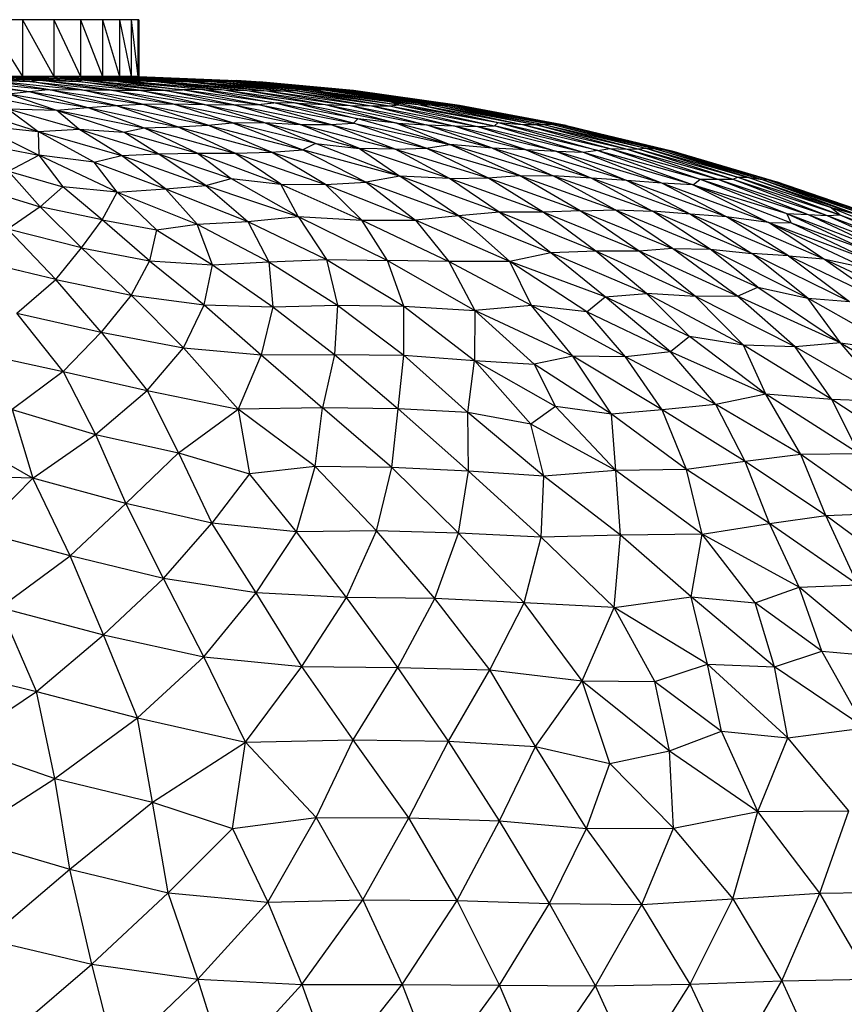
# Paper-space layout '_Izquierda' of a CAD drawing. Header units: millimetres. Extents: x -200 to 200, y -209 to 424.
# Tile 24 of 31: x 22 to 51, y 114 to 149. Entities that reach past the tile are written whole.
import ezdxf

# ---------------------------------------------------------------- set-up
doc = ezdxf.new("R2010")
doc.units = ezdxf.units.MM

psp = doc.layouts.new('_Izquierda')

# ---------------------------------------------------------------- linework, layer by layer
at = {"color": 7, "linetype": 'Continuous', "lineweight": 25}
for p, q in [((26.49, 148.513), (-26.498, 148.513)), ((21.104, 148.513), (22.371, 146.502)), ((22.371, 148.513), (22.371, 146.502)), ((22.371, 148.513), (23.48, 146.502)), ((23.48, 148.513), (23.48, 146.502)), ((23.48, 148.513), (24.425, 146.502)), ((24.425, 148.513), (24.425, 146.502)), ((24.425, 148.513), (25.199, 146.502)), ((25.199, 148.513), (25.199, 146.502)), ((25.199, 148.513), (25.796, 146.502)), ((25.796, 148.513), (25.796, 146.502)), ((25.796, 148.513), (26.212, 146.502)), ((26.212, 148.513), (26.212, 146.502)), ((26.212, 148.513), (26.444, 146.502)), ((26.444, 148.513), (26.444, 146.502)), ((26.444, 148.513), (26.49, 146.502)), ((26.49, 148.513), (26.49, 146.502)), ((26.49, 146.502), (-26.498, 146.502)), ((22.628, 146.323), (19.689, 146.502)), ((19.689, 146.502), (22.973, 146.368)), ((19.976, 146.365), (22.599, 145.974)), ((19.976, 146.365), (23.277, 146.043)), ((22.973, 146.368), (21.104, 146.502)), ((24.346, 146.32), (21.104, 146.502)), ((24.464, 146.371), (21.104, 146.502)), ((23.277, 146.043), (21.141, 146.371)), ((21.141, 146.371), (24.456, 146.027)), ((21.141, 146.371), (22.628, 146.323)), ((25.739, 146.325), (22.371, 146.502)), ((22.371, 146.502), (24.464, 146.371)), ((22.371, 146.502), (25.772, 146.374)), ((22.628, 146.323), (22.973, 146.368)), ((25.522, 146.022), (22.973, 146.368)), ((22.973, 146.368), (26.476, 146.015)), ((22.973, 146.368), (24.346, 146.32)), ((23.48, 146.502), (25.772, 146.374)), ((23.48, 146.502), (27.082, 146.322)), ((23.48, 146.502), (27.027, 146.367)), ((24.346, 146.32), (24.464, 146.371)), ((24.425, 146.502), (27.027, 146.367)), ((24.425, 146.502), (28.279, 146.312)), ((24.425, 146.502), (28.004, 146.367)), ((27.349, 146.016), (24.464, 146.371)), ((28.03, 146.03), (24.464, 146.371)), ((25.739, 146.325), (24.464, 146.371)), ((25.199, 146.502), (28.004, 146.367)), ((25.199, 146.502), (29.037, 146.324)), ((25.199, 146.502), (28.619, 146.377)), ((25.739, 146.325), (25.772, 146.374)), ((25.772, 146.374), (28.736, 146.04)), ((25.772, 146.374), (29.502, 146.03)), ((25.772, 146.374), (27.082, 146.322)), ((25.796, 146.502), (28.619, 146.377)), ((25.796, 146.502), (29.331, 146.369)), ((26.212, 146.502), (29.331, 146.369)), ((26.212, 146.502), (29.747, 146.367)), ((26.444, 146.502), (29.747, 146.367)), ((26.444, 146.502), (29.934, 146.366)), ((26.49, 146.502), (29.934, 146.366)), ((27.082, 146.322), (27.027, 146.367)), ((27.027, 146.367), (30.322, 146.011)), ((27.027, 146.367), (31.016, 145.999)), ((27.027, 146.367), (28.279, 146.312)), ((28.279, 146.312), (28.004, 146.367)), ((28.004, 146.367), (31.62, 145.995)), ((28.004, 146.367), (32.019, 146.006)), ((28.004, 146.367), (29.037, 146.324)), ((28.619, 146.377), (32.154, 146.043)), ((28.619, 146.377), (32.493, 146.047)), ((29.037, 146.324), (28.619, 146.377)), ((28.619, 146.377), (29.705, 146.325)), ((29.705, 146.325), (29.331, 146.369)), ((29.331, 146.369), (33.102, 146.015)), ((29.331, 146.369), (33.449, 146.007)), ((29.331, 146.369), (30.335, 146.315)), ((30.335, 146.315), (29.747, 146.367)), ((33.861, 146.007), (29.747, 146.367)), ((29.747, 146.367), (30.636, 146.315)), ((30.636, 146.315), (29.934, 146.366)), ((29.934, 146.366), (30.747, 146.312)), ((19.851, 146.284), (22.599, 145.974)), ((22.599, 145.974), (23.277, 146.043)), ((24.456, 146.027), (22.628, 146.323)), ((22.628, 146.323), (25.522, 146.022)), ((25.658, 145.478), (23.277, 146.043)), ((23.277, 146.043), (26.605, 145.523)), ((23.277, 146.043), (24.456, 146.027)), ((26.476, 146.015), (24.346, 146.32)), ((24.346, 146.32), (27.349, 146.016)), ((26.605, 145.523), (24.456, 146.027)), ((24.456, 146.027), (27.675, 145.532)), ((24.456, 146.027), (25.522, 146.022)), ((27.675, 145.532), (25.522, 146.022)), ((25.522, 146.022), (28.802, 145.516)), ((25.522, 146.022), (26.476, 146.015)), ((25.739, 146.325), (28.03, 146.03)), ((28.736, 146.04), (25.739, 146.325)), ((26.476, 146.015), (27.349, 146.016)), ((28.802, 145.516), (26.476, 146.015)), ((26.476, 146.015), (29.845, 145.501)), ((27.082, 146.322), (29.502, 146.03)), ((27.082, 146.322), (30.322, 146.011)), ((27.349, 146.016), (28.03, 146.03)), ((29.845, 145.501), (27.349, 146.016)), ((27.349, 146.016), (30.709, 145.512)), ((28.736, 146.04), (28.03, 146.03)), ((30.709, 145.512), (28.03, 146.03)), ((31.261, 145.566), (28.03, 146.03)), ((28.279, 146.312), (31.016, 145.999)), ((28.279, 146.312), (31.62, 145.995)), ((28.736, 146.04), (31.261, 145.566)), ((32.063, 145.565), (28.736, 146.04)), ((28.736, 146.04), (29.502, 146.03)), ((29.037, 146.324), (32.019, 146.006)), ((29.037, 146.324), (32.154, 146.043)), ((29.502, 146.03), (32.063, 145.565)), ((29.502, 146.03), (33.075, 145.513)), ((29.502, 146.03), (30.322, 146.011)), ((29.705, 146.325), (32.493, 146.047)), ((29.705, 146.325), (33.102, 146.015)), ((30.322, 146.011), (33.075, 145.513)), ((30.322, 146.011), (33.964, 145.48)), ((30.322, 146.011), (31.016, 145.999)), ((30.335, 146.315), (33.449, 146.007)), ((30.335, 146.315), (33.699, 146.006)), ((30.636, 146.315), (33.861, 146.007)), ((30.636, 146.315), (33.997, 146.005)), ((34.078, 146.002), (30.747, 146.312)), ((31.016, 145.999), (33.964, 145.48)), ((31.016, 145.999), (34.72, 145.465)), ((31.016, 145.999), (31.62, 145.995)), ((31.62, 145.995), (32.019, 146.006)), ((32.019, 146.006), (32.154, 146.043)), ((32.019, 146.006), (35.353, 145.461)), ((32.019, 146.006), (35.688, 145.498)), ((32.154, 146.043), (32.493, 146.047)), ((32.154, 146.043), (35.688, 145.498)), ((32.154, 146.043), (35.345, 145.624)), ((32.493, 146.047), (35.345, 145.624)), ((32.493, 146.047), (36.367, 145.513)), ((32.493, 146.047), (33.102, 146.015)), ((33.013, 146.096), (34.078, 146.002)), ((33.102, 146.015), (36.367, 145.513)), ((33.102, 146.015), (36.865, 145.491)), ((33.102, 146.015), (33.449, 146.007)), ((33.449, 146.007), (36.865, 145.491)), ((33.449, 146.007), (37.163, 145.494)), ((33.449, 146.007), (33.699, 146.006)), ((33.861, 146.007), (33.699, 146.006)), ((33.699, 146.006), (37.163, 145.494)), ((33.699, 146.006), (37.409, 145.494)), ((33.861, 146.007), (37.409, 145.494)), ((33.861, 146.007), (37.575, 145.496)), ((33.861, 146.007), (33.997, 146.005)), ((33.997, 146.005), (37.575, 145.496)), ((33.997, 146.005), (37.74, 145.487)), ((33.997, 146.005), (34.078, 146.002)), ((37.74, 145.487), (34.078, 146.002)), ((37.834, 145.48), (34.078, 146.002)), ((34.126, 145.996), (34.078, 146.002)), ((20.574, 145.913), (23.567, 145.31)), ((21.867, 145.892), (22.599, 145.974)), ((21.867, 145.892), (23.567, 145.31)), ((21.867, 145.892), (24.678, 145.409)), ((22.599, 145.974), (24.678, 145.409)), ((22.599, 145.974), (25.658, 145.478)), ((31.62, 145.995), (34.72, 145.465)), ((31.62, 145.995), (35.353, 145.461)), ((37.834, 145.48), (34.126, 145.996)), ((20.249, 145.417), (22.917, 144.555)), ((21.851, 145.36), (22.917, 144.555)), ((21.851, 145.36), (24.362, 144.644)), ((21.851, 145.36), (23.567, 145.31)), ((23.567, 145.31), (24.678, 145.409)), ((24.362, 144.644), (23.567, 145.31)), ((23.567, 145.31), (25.952, 144.528)), ((23.567, 145.31), (26.678, 144.688)), ((24.678, 145.409), (25.658, 145.478)), ((24.678, 145.409), (26.678, 144.688)), ((24.678, 145.409), (27.853, 144.727)), ((25.658, 145.478), (26.605, 145.523)), ((27.853, 144.727), (25.658, 145.478)), ((25.658, 145.478), (28.932, 144.779)), ((26.605, 145.523), (27.675, 145.532)), ((28.932, 144.779), (26.605, 145.523)), ((26.605, 145.523), (29.799, 144.863)), ((29.799, 144.863), (27.675, 145.532)), ((27.675, 145.532), (30.912, 144.87)), ((27.675, 145.532), (28.802, 145.516)), ((30.912, 144.87), (28.802, 145.516)), ((28.802, 145.516), (32.197, 144.809)), ((28.802, 145.516), (29.845, 145.501)), ((29.845, 145.501), (30.709, 145.512)), ((32.197, 144.809), (29.845, 145.501)), ((29.845, 145.501), (33.263, 144.805)), ((30.709, 145.512), (31.261, 145.566)), ((33.263, 144.805), (30.709, 145.512)), ((30.709, 145.512), (34.085, 144.848)), ((34.085, 144.848), (31.261, 145.566)), ((34.236, 145.007), (31.261, 145.566)), ((32.063, 145.565), (31.261, 145.566)), ((32.063, 145.565), (34.236, 145.007)), ((35.61, 144.85), (32.063, 145.565)), ((32.063, 145.565), (33.075, 145.513)), ((33.075, 145.513), (35.61, 144.85)), ((33.075, 145.513), (36.659, 144.797)), ((33.075, 145.513), (33.964, 145.48)), ((33.964, 145.48), (36.659, 144.797)), ((33.964, 145.48), (37.617, 144.76)), ((33.964, 145.48), (34.72, 145.465)), ((34.72, 145.465), (37.617, 144.76)), ((34.72, 145.465), (38.469, 144.737)), ((34.72, 145.465), (35.353, 145.461)), ((35.345, 145.624), (39.205, 144.878)), ((35.345, 145.624), (36.367, 145.513)), ((35.688, 145.498), (35.345, 145.624)), ((35.353, 145.461), (35.688, 145.498)), ((35.353, 145.461), (38.469, 144.737)), ((35.353, 145.461), (39.075, 144.758)), ((35.688, 145.498), (39.075, 144.758)), ((35.688, 145.498), (39.205, 144.878)), ((36.367, 145.513), (39.205, 144.878)), ((36.367, 145.513), (40.064, 144.808)), ((36.367, 145.513), (36.865, 145.491)), ((36.865, 145.491), (37.163, 145.494)), ((36.865, 145.491), (40.064, 144.808)), ((36.865, 145.491), (40.52, 144.802)), ((37.163, 145.494), (40.52, 144.802)), ((37.163, 145.494), (40.821, 144.81)), ((37.163, 145.494), (37.409, 145.494)), ((37.409, 145.494), (37.575, 145.496)), ((37.409, 145.494), (40.821, 144.81)), ((37.409, 145.494), (41.072, 144.811)), ((37.575, 145.496), (41.072, 144.811)), ((37.575, 145.496), (41.296, 144.802)), ((37.575, 145.496), (37.74, 145.487)), ((41.296, 144.802), (37.74, 145.487)), ((41.472, 144.788), (37.74, 145.487)), ((37.834, 145.48), (37.74, 145.487)), ((41.472, 144.788), (37.834, 145.48)), ((41.606, 144.765), (37.834, 145.48)), ((34.085, 144.848), (34.236, 145.007)), ((37.485, 144.095), (34.236, 145.007)), ((35.61, 144.85), (34.236, 145.007)), ((20.82, 144.779), (22.951, 143.72)), ((20.82, 144.779), (22.917, 144.555)), ((22.917, 144.555), (24.362, 144.644)), ((24.362, 144.644), (27.171, 143.764)), ((25.873, 143.705), (24.362, 144.644)), ((24.362, 144.644), (25.952, 144.528)), ((25.952, 144.528), (26.678, 144.688)), ((26.678, 144.688), (27.853, 144.727)), ((26.678, 144.688), (28.557, 143.786)), ((26.678, 144.688), (29.882, 143.791)), ((27.853, 144.727), (28.932, 144.779)), ((29.882, 143.791), (27.853, 144.727)), ((27.853, 144.727), (31.176, 143.821)), ((28.932, 144.779), (29.799, 144.863)), ((31.176, 143.821), (28.932, 144.779)), ((28.932, 144.779), (32.283, 143.902)), ((29.799, 144.863), (30.912, 144.87)), ((32.731, 144.128), (29.799, 144.863)), ((29.799, 144.863), (32.283, 143.902)), ((32.731, 144.128), (30.912, 144.87)), ((30.912, 144.87), (34.295, 143.949)), ((30.912, 144.87), (32.197, 144.809)), ((34.295, 143.949), (32.197, 144.809)), ((32.197, 144.809), (35.558, 143.933)), ((32.197, 144.809), (33.263, 144.805)), ((33.263, 144.805), (34.085, 144.848)), ((35.558, 143.933), (33.263, 144.805)), ((33.263, 144.805), (36.654, 143.972)), ((36.654, 143.972), (34.085, 144.848)), ((34.085, 144.848), (37.485, 144.095)), ((39.002, 143.969), (35.61, 144.85)), ((35.61, 144.85), (37.485, 144.095)), ((35.61, 144.85), (36.659, 144.797)), ((39.002, 143.969), (36.659, 144.797)), ((36.659, 144.797), (40.193, 143.904)), ((36.659, 144.797), (37.617, 144.76)), ((40.193, 143.904), (37.617, 144.76)), ((41.281, 143.848), (37.617, 144.76)), ((37.617, 144.76), (38.469, 144.737)), ((38.469, 144.737), (39.075, 144.758)), ((38.469, 144.737), (41.281, 143.848)), ((42.225, 143.815), (38.469, 144.737)), ((39.075, 144.758), (39.205, 144.878)), ((42.225, 143.815), (39.075, 144.758)), ((42.732, 143.888), (39.075, 144.758)), ((39.205, 144.878), (42.732, 143.888)), ((39.205, 144.878), (43.152, 143.953)), ((39.205, 144.878), (40.064, 144.808)), ((40.064, 144.808), (43.152, 143.953)), ((40.064, 144.808), (43.766, 143.933)), ((40.064, 144.808), (40.52, 144.802)), ((40.52, 144.802), (40.821, 144.81)), ((40.52, 144.802), (43.766, 143.933)), ((40.52, 144.802), (44.142, 143.948)), ((40.821, 144.81), (41.072, 144.811)), ((40.821, 144.81), (44.142, 143.948)), ((40.821, 144.81), (44.429, 143.963)), ((41.072, 144.811), (44.429, 143.963)), ((41.072, 144.811), (44.751, 143.945)), ((41.072, 144.811), (41.296, 144.802)), ((44.751, 143.945), (41.296, 144.802)), ((41.296, 144.802), (45.035, 143.917)), ((41.296, 144.802), (41.472, 144.788)), ((45.035, 143.917), (41.472, 144.788)), ((41.472, 144.788), (45.194, 143.901)), ((41.472, 144.788), (41.606, 144.765)), ((41.606, 144.765), (45.194, 143.901)), ((41.606, 144.765), (45.341, 143.867)), ((22.917, 144.555), (22.951, 143.72)), ((24.9, 143.474), (22.917, 144.555)), ((22.917, 144.555), (25.873, 143.705)), ((27.171, 143.764), (25.952, 144.528)), ((25.952, 144.528), (28.557, 143.786)), ((20.689, 144.16), (22.951, 143.72)), ((32.731, 144.128), (32.283, 143.902)), ((35.719, 142.97), (32.731, 144.128)), ((32.731, 144.128), (34.295, 143.949)), ((34.295, 143.949), (35.719, 142.97)), ((37.483, 142.895), (34.295, 143.949)), ((35.558, 143.933), (34.295, 143.949)), ((35.558, 143.933), (36.654, 143.972)), ((37.483, 142.895), (35.558, 143.933)), ((35.558, 143.933), (38.832, 142.921)), ((36.654, 143.972), (37.485, 144.095)), ((38.832, 142.921), (36.654, 143.972)), ((36.654, 143.972), (39.955, 142.994)), ((39.955, 142.994), (37.485, 144.095)), ((41.148, 142.993), (37.485, 144.095)), ((39.002, 143.969), (37.485, 144.095)), ((39.002, 143.969), (41.148, 142.993)), ((42.501, 142.904), (39.002, 143.969)), ((40.193, 143.904), (39.002, 143.969)), ((42.732, 143.888), (43.152, 143.953)), ((43.152, 143.953), (46.347, 142.866)), ((43.152, 143.953), (46.972, 142.871)), ((43.152, 143.953), (43.766, 143.933)), ((43.766, 143.933), (44.142, 143.948)), ((43.766, 143.933), (46.972, 142.871)), ((43.766, 143.933), (47.51, 142.866)), ((44.142, 143.948), (44.429, 143.963)), ((44.142, 143.948), (47.51, 142.866)), ((44.142, 143.948), (47.683, 142.946)), ((44.429, 143.963), (47.683, 142.946)), ((44.429, 143.963), (48.026, 142.943)), ((44.429, 143.963), (44.751, 143.945)), ((48.026, 142.943), (44.751, 143.945)), ((44.751, 143.945), (48.538, 142.856)), ((44.751, 143.945), (45.035, 143.917)), ((45.035, 143.917), (48.538, 142.856)), ((45.035, 143.917), (48.754, 142.843)), ((45.194, 143.901), (45.035, 143.917)), ((21.867, 143.158), (22.951, 143.72)), ((22.951, 143.72), (23.796, 142.604)), ((25.716, 142.413), (22.951, 143.72)), ((24.9, 143.474), (22.951, 143.72)), ((24.9, 143.474), (25.873, 143.705)), ((25.873, 143.705), (27.171, 143.764)), ((25.873, 143.705), (28.857, 142.651)), ((27.429, 142.525), (25.873, 143.705)), ((27.171, 143.764), (28.557, 143.786)), ((28.857, 142.651), (27.171, 143.764)), ((27.171, 143.764), (29.755, 142.897)), ((28.557, 143.786), (29.882, 143.791)), ((28.557, 143.786), (29.755, 142.897)), ((28.557, 143.786), (31.508, 142.689)), ((29.882, 143.791), (31.176, 143.821)), ((31.508, 142.689), (29.882, 143.791)), ((29.882, 143.791), (33.089, 142.684)), ((31.176, 143.821), (32.283, 143.902)), ((33.089, 142.684), (31.176, 143.821)), ((31.176, 143.821), (34.535, 142.762)), ((32.283, 143.902), (34.535, 142.762)), ((35.719, 142.97), (32.283, 143.902)), ((40.193, 143.904), (42.501, 142.904)), ((43.755, 142.823), (40.193, 143.904)), ((41.281, 143.848), (40.193, 143.904)), ((41.281, 143.848), (43.755, 142.823)), ((44.99, 142.727), (41.281, 143.848)), ((42.225, 143.815), (41.281, 143.848)), ((42.732, 143.888), (42.225, 143.815)), ((44.99, 142.727), (42.225, 143.815)), ((46.097, 142.664), (42.225, 143.815)), ((42.732, 143.888), (46.097, 142.664)), ((42.732, 143.888), (46.347, 142.866)), ((45.194, 143.901), (48.754, 142.843)), ((45.194, 143.901), (48.862, 142.838)), ((45.194, 143.901), (45.341, 143.867)), ((45.341, 143.867), (48.862, 142.838)), ((25.716, 142.413), (24.9, 143.474)), ((24.9, 143.474), (27.429, 142.525)), ((21.867, 143.158), (23.796, 142.604)), ((21.867, 143.158), (22.99, 141.886)), ((28.857, 142.651), (29.755, 142.897)), ((29.755, 142.897), (32.12, 141.553)), ((29.755, 142.897), (31.508, 142.689)), ((35.719, 142.97), (34.535, 142.762)), ((39.237, 141.7), (35.719, 142.97)), ((37.797, 141.572), (35.719, 142.97)), ((37.483, 142.895), (35.719, 142.97)), ((37.483, 142.895), (38.832, 142.921)), ((39.237, 141.7), (37.483, 142.895)), ((40.798, 141.703), (37.483, 142.895)), ((38.832, 142.921), (39.955, 142.994)), ((40.798, 141.703), (38.832, 142.921)), ((38.832, 142.921), (42.107, 141.754)), ((42.107, 141.754), (39.955, 142.994)), ((39.955, 142.994), (43.34, 141.787)), ((39.955, 142.994), (41.148, 142.993)), ((43.34, 141.787), (41.148, 142.993)), ((44.663, 141.733), (41.148, 142.993)), ((42.501, 142.904), (41.148, 142.993)), ((42.501, 142.904), (44.663, 141.733)), ((46.011, 141.632), (42.501, 142.904)), ((43.755, 142.823), (42.501, 142.904)), ((46.097, 142.664), (46.347, 142.866)), ((46.347, 142.866), (46.972, 142.871)), ((46.347, 142.866), (49.419, 141.651)), ((46.347, 142.866), (50.167, 141.615)), ((46.972, 142.871), (50.167, 141.615)), ((46.972, 142.871), (50.846, 141.585)), ((46.972, 142.871), (47.51, 142.866)), ((47.51, 142.866), (47.683, 142.946)), ((47.51, 142.866), (50.846, 141.585)), ((47.51, 142.866), (51.291, 141.61)), ((47.683, 142.946), (51.291, 141.61)), ((47.683, 142.946), (50.946, 141.874)), ((47.683, 142.946), (48.026, 142.943)), ((50.946, 141.874), (48.026, 142.943)), ((48.026, 142.943), (51.945, 141.608)), ((48.026, 142.943), (48.538, 142.856)), ((20.781, 142.564), (22.99, 141.886)), ((23.796, 142.604), (22.99, 141.886)), ((25.183, 141.433), (23.796, 142.604)), ((25.716, 142.413), (23.796, 142.604)), ((25.716, 142.413), (27.429, 142.525)), ((27.429, 142.525), (28.857, 142.651)), ((28.546, 141.279), (27.429, 142.525)), ((27.429, 142.525), (30.339, 141.373)), ((28.857, 142.651), (30.339, 141.373)), ((28.857, 142.651), (32.12, 141.553)), ((32.12, 141.553), (31.508, 142.689)), ((31.508, 142.689), (34.376, 141.414)), ((31.508, 142.689), (33.089, 142.684)), ((33.089, 142.684), (34.535, 142.762)), ((34.376, 141.414), (33.089, 142.684)), ((33.089, 142.684), (36.275, 141.418)), ((34.535, 142.762), (36.275, 141.418)), ((37.797, 141.572), (34.535, 142.762)), ((43.755, 142.823), (46.011, 141.632)), ((47.286, 141.541), (43.755, 142.823)), ((44.99, 142.727), (43.755, 142.823)), ((47.286, 141.541), (44.99, 142.727)), ((48.765, 141.336), (44.99, 142.727)), ((46.097, 142.664), (44.99, 142.727)), ((46.097, 142.664), (48.765, 141.336)), ((46.097, 142.664), (49.57, 141.327)), ((46.097, 142.664), (49.419, 141.651)), ((48.538, 142.856), (51.945, 141.608)), ((48.538, 142.856), (52.263, 141.585)), ((48.538, 142.856), (48.754, 142.843)), ((48.754, 142.843), (52.263, 141.585)), ((48.754, 142.843), (52.363, 141.611)), ((48.754, 142.843), (48.862, 142.838)), ((48.862, 142.838), (52.363, 141.611)), ((48.862, 142.838), (52.49, 141.59)), ((48.862, 142.838), (49.045, 142.781)), ((52.49, 141.59), (49.045, 142.781)), ((25.183, 141.433), (25.716, 142.413)), ((25.716, 142.413), (27.112, 141.072)), ((25.716, 142.413), (28.546, 141.279)), ((22.99, 141.886), (21.846, 141.095)), ((24.451, 140.436), (22.99, 141.886)), ((25.183, 141.433), (22.99, 141.886)), ((51.291, 141.61), (50.946, 141.874)), ((50.946, 141.874), (54.883, 140.283)), ((50.946, 141.874), (51.945, 141.608)), ((30.339, 141.373), (32.12, 141.553)), ((32.12, 141.553), (35.289, 139.996)), ((32.12, 141.553), (33.127, 140.028)), ((32.12, 141.553), (34.376, 141.414)), ((37.797, 141.572), (36.275, 141.418)), ((39.237, 141.7), (37.797, 141.572)), ((39.614, 139.955), (37.797, 141.572)), ((41.062, 140.268), (37.797, 141.572)), ((40.798, 141.703), (39.237, 141.7)), ((41.062, 140.268), (39.237, 141.7)), ((42.66, 140.322), (39.237, 141.7)), ((42.107, 141.754), (40.798, 141.703)), ((42.66, 140.322), (40.798, 141.703)), ((44.189, 140.316), (40.798, 141.703)), ((42.107, 141.754), (43.34, 141.787)), ((44.189, 140.316), (42.107, 141.754)), ((42.107, 141.754), (45.366, 140.42)), ((45.366, 140.42), (43.34, 141.787)), ((43.34, 141.787), (46.697, 140.398)), ((43.34, 141.787), (44.663, 141.733)), ((46.697, 140.398), (44.663, 141.733)), ((48.175, 140.24), (44.663, 141.733)), ((46.011, 141.632), (44.663, 141.733)), ((46.011, 141.632), (48.175, 140.24)), ((49.476, 140.156), (46.011, 141.632)), ((47.286, 141.541), (46.011, 141.632)), ((49.476, 140.156), (47.286, 141.541)), ((50.714, 140.056), (47.286, 141.541)), ((48.765, 141.336), (47.286, 141.541)), ((49.57, 141.327), (49.419, 141.651)), ((49.419, 141.651), (52.218, 140.361)), ((49.419, 141.651), (53.207, 140.191)), ((49.419, 141.651), (50.167, 141.615)), ((50.167, 141.615), (53.207, 140.191)), ((50.167, 141.615), (54.005, 140.139)), ((50.167, 141.615), (50.846, 141.585)), ((50.846, 141.585), (51.291, 141.61)), ((50.846, 141.585), (54.005, 140.139)), ((50.846, 141.585), (54.633, 140.142)), ((51.291, 141.61), (54.633, 140.142)), ((51.291, 141.61), (54.883, 140.283)), ((24.451, 140.436), (25.183, 141.433)), ((26.861, 139.985), (25.183, 141.433)), ((25.183, 141.433), (27.112, 141.072)), ((27.112, 141.072), (28.546, 141.279)), ((28.546, 141.279), (30.339, 141.373)), ((28.546, 141.279), (31.082, 139.941)), ((29.094, 139.843), (28.546, 141.279)), ((30.339, 141.373), (31.082, 139.941)), ((30.339, 141.373), (33.127, 140.028)), ((34.376, 141.414), (36.275, 141.418)), ((35.289, 139.996), (34.376, 141.414)), ((34.376, 141.414), (37.457, 139.959)), ((36.275, 141.418), (37.457, 139.959)), ((39.614, 139.955), (36.275, 141.418)), ((50.714, 140.056), (48.765, 141.336)), ((48.765, 141.336), (52.183, 139.731)), ((48.765, 141.336), (52.389, 139.984)), ((48.765, 141.336), (49.57, 141.327)), ((49.57, 141.327), (52.389, 139.984)), ((49.57, 141.327), (52.218, 140.361)), ((23.546, 139.322), (21.846, 141.095)), ((24.451, 140.436), (21.846, 141.095)), ((27.112, 141.072), (26.861, 139.985)), ((27.112, 141.072), (29.094, 139.843)), ((23.546, 139.322), (24.451, 140.436)), ((26.212, 138.76), (24.451, 140.436)), ((24.451, 140.436), (26.861, 139.985)), ((41.062, 140.268), (39.614, 139.955)), ((42.66, 140.322), (41.062, 140.268)), ((42.985, 138.702), (41.062, 140.268)), ((44.449, 138.819), (41.062, 140.268)), ((44.449, 138.819), (42.66, 140.322)), ((46.181, 138.717), (42.66, 140.322)), ((44.189, 140.316), (42.66, 140.322)), ((45.366, 140.42), (44.189, 140.316)), ((46.181, 138.717), (44.189, 140.316)), ((47.665, 138.729), (44.189, 140.316)), ((47.665, 138.729), (45.366, 140.42)), ((45.366, 140.42), (48.384, 139.044)), ((45.366, 140.42), (46.697, 140.398)), ((48.384, 139.044), (46.697, 140.398)), ((50.163, 138.657), (46.697, 140.398)), ((46.697, 140.398), (48.175, 140.24)), ((50.163, 138.657), (48.175, 140.24)), ((48.175, 140.24), (51.633, 138.544)), ((49.476, 140.156), (48.175, 140.24)), ((52.92, 138.5), (49.476, 140.156)), ((49.476, 140.156), (51.633, 138.544)), ((49.476, 140.156), (50.714, 140.056)), ((23.546, 139.322), (21.032, 139.923)), ((26.861, 139.985), (26.212, 138.76)), ((26.861, 139.985), (28.801, 138.427)), ((26.861, 139.985), (29.094, 139.843)), ((28.801, 138.427), (29.094, 139.843)), ((29.094, 139.843), (31.082, 139.941)), ((29.094, 139.843), (31.223, 138.357)), ((31.082, 139.941), (33.127, 140.028)), ((31.082, 139.941), (31.223, 138.357)), ((31.082, 139.941), (33.515, 138.411)), ((33.127, 140.028), (35.86, 138.378)), ((33.127, 140.028), (33.515, 138.411)), ((33.127, 140.028), (35.289, 139.996)), ((35.86, 138.378), (35.289, 139.996)), ((35.289, 139.996), (38.377, 138.219)), ((37.457, 139.959), (35.289, 139.996)), ((37.457, 139.959), (38.377, 138.219)), ((40.384, 138.397), (37.457, 139.959)), ((39.614, 139.955), (37.457, 139.959)), ((40.384, 138.397), (39.614, 139.955)), ((42.336, 138.174), (39.614, 139.955)), ((42.985, 138.702), (39.614, 139.955)), ((52.92, 138.5), (50.714, 140.056)), ((54.196, 138.398), (50.714, 140.056)), ((50.714, 140.056), (52.183, 139.731)), ((22.166, 138.13), (23.546, 139.322)), ((25.146, 137.452), (23.546, 139.322)), ((23.546, 139.322), (26.212, 138.76)), ((47.665, 138.729), (48.384, 139.044)), ((48.384, 139.044), (51.318, 137.082)), ((48.384, 139.044), (50.163, 138.657)), ((26.212, 138.76), (25.146, 137.452)), ((26.212, 138.76), (28.06, 136.897)), ((26.212, 138.76), (28.801, 138.427)), ((42.336, 138.174), (42.985, 138.702)), ((42.985, 138.702), (44.449, 138.819)), ((45.294, 136.757), (42.985, 138.702)), ((45.976, 137.303), (42.985, 138.702)), ((45.976, 137.303), (44.449, 138.819)), ((47.882, 136.995), (44.449, 138.819)), ((46.181, 138.717), (44.449, 138.819)), ((47.665, 138.729), (46.181, 138.717)), ((47.882, 136.995), (46.181, 138.717)), ((49.709, 136.933), (46.181, 138.717)), ((49.709, 136.933), (47.665, 138.729)), ((51.318, 137.082), (47.665, 138.729)), ((28.06, 136.897), (28.801, 138.427)), ((28.801, 138.427), (30.809, 136.656)), ((28.801, 138.427), (31.223, 138.357)), ((31.223, 138.357), (30.809, 136.656)), ((31.223, 138.357), (33.515, 138.411)), ((31.223, 138.357), (33.404, 136.662)), ((33.515, 138.411), (33.404, 136.662)), ((33.515, 138.411), (35.867, 136.645)), ((33.515, 138.411), (35.86, 138.378)), ((35.867, 136.645), (35.86, 138.378)), ((35.86, 138.378), (38.361, 136.449)), ((35.86, 138.378), (38.377, 138.219)), ((40.384, 138.397), (38.377, 138.219)), ((41.841, 136.602), (40.384, 138.397)), ((43.701, 136.586), (40.384, 138.397)), ((42.336, 138.174), (40.384, 138.397)), ((51.318, 137.082), (50.163, 138.657)), ((53.47, 136.775), (50.163, 138.657)), ((50.163, 138.657), (51.633, 138.544)), ((23.802, 136.058), (22.166, 138.13)), ((22.166, 138.13), (25.146, 137.452)), ((38.377, 138.219), (38.361, 136.449)), ((38.377, 138.219), (40.471, 136.322)), ((41.841, 136.602), (38.377, 138.219)), ((43.701, 136.586), (42.336, 138.174)), ((45.294, 136.757), (42.336, 138.174)), ((25.146, 137.452), (23.802, 136.058)), ((25.146, 137.452), (26.784, 135.385)), ((25.146, 137.452), (28.06, 136.897)), ((45.976, 137.303), (45.294, 136.757)), ((48.674, 135.262), (45.976, 137.303)), ((47.882, 136.995), (45.976, 137.303)), ((48.674, 135.262), (47.882, 136.995)), ((51.013, 135.071), (47.882, 136.995)), ((49.709, 136.933), (47.882, 136.995)), ((51.318, 137.082), (49.709, 136.933)), ((53.07, 134.989), (51.318, 137.082)), ((51.318, 137.082), (54.908, 134.954)), ((51.318, 137.082), (53.47, 136.775)), ((20.956, 136.683), (23.802, 136.058)), ((26.784, 135.385), (28.06, 136.897)), ((28.06, 136.897), (29.999, 134.734)), ((28.06, 136.897), (30.809, 136.656)), ((30.809, 136.656), (29.999, 134.734)), ((30.809, 136.656), (33.404, 136.662)), ((30.809, 136.656), (32.989, 134.778)), ((33.404, 136.662), (32.989, 134.778)), ((33.404, 136.662), (35.666, 134.737)), ((33.404, 136.662), (35.867, 136.645)), ((35.666, 134.737), (35.867, 136.645)), ((35.867, 136.645), (38.127, 134.615)), ((35.867, 136.645), (38.361, 136.449)), ((41.841, 136.602), (40.471, 136.322)), ((43.206, 134.548), (41.841, 136.602)), ((45.009, 134.712), (41.841, 136.602)), ((43.701, 136.586), (41.841, 136.602)), ((45.294, 136.757), (43.701, 136.586)), ((46.902, 134.899), (45.294, 136.757)), ((48.674, 135.262), (45.294, 136.757)), ((51.013, 135.071), (49.709, 136.933)), ((53.07, 134.989), (49.709, 136.933)), ((38.127, 134.615), (38.361, 136.449)), ((40.362, 134.199), (38.361, 136.449)), ((41.227, 134.829), (38.361, 136.449)), ((38.361, 136.449), (40.471, 136.322)), ((40.471, 136.322), (41.227, 134.829)), ((43.206, 134.548), (40.471, 136.322)), ((45.009, 134.712), (43.701, 136.586)), ((46.902, 134.899), (43.701, 136.586)), ((23.802, 136.058), (21.999, 134.718)), ((23.802, 136.058), (24.948, 133.828)), ((23.802, 136.058), (26.784, 135.385)), ((24.948, 133.828), (26.784, 135.385)), ((26.784, 135.385), (27.887, 133.18)), ((26.784, 135.385), (29.999, 134.734)), ((48.674, 135.262), (46.902, 134.899)), ((49.915, 133.126), (48.674, 135.262)), ((51.976, 133.148), (48.674, 135.262)), ((51.013, 135.071), (48.674, 135.262)), ((46.902, 134.899), (45.009, 134.712)), ((47.935, 132.88), (46.902, 134.899)), ((49.915, 133.126), (46.902, 134.899)), ((51.976, 133.148), (51.013, 135.071)), ((54.194, 132.96), (51.013, 135.071)), ((53.07, 134.989), (51.013, 135.071)), ((21.999, 134.718), (22.732, 132.294)), ((21.999, 134.718), (24.948, 133.828)), ((27.887, 133.18), (29.999, 134.734)), ((32.989, 134.778), (29.999, 134.734)), ((29.999, 134.734), (30.398, 132.444)), ((32.728, 132.704), (29.999, 134.734)), ((32.728, 132.704), (32.989, 134.778)), ((35.437, 132.662), (32.989, 134.778)), ((35.666, 134.737), (32.989, 134.778)), ((35.437, 132.662), (35.666, 134.737)), ((38.152, 132.538), (35.666, 134.737)), ((38.127, 134.615), (35.666, 134.737)), ((38.152, 132.538), (38.127, 134.615)), ((40.819, 132.355), (38.127, 134.615)), ((40.362, 134.199), (38.127, 134.615)), ((41.227, 134.829), (40.362, 134.199)), ((43.362, 132.563), (41.227, 134.829)), ((43.206, 134.548), (41.227, 134.829)), ((45.009, 134.712), (43.206, 134.548)), ((43.362, 132.563), (43.206, 134.548)), ((45.869, 132.593), (43.206, 134.548)), ((45.869, 132.593), (45.009, 134.712)), ((47.935, 132.88), (45.009, 134.712)), ((40.819, 132.355), (40.362, 134.199)), ((43.362, 132.563), (40.362, 134.199)), ((19.606, 134.058), (22.732, 132.294)), ((22.732, 132.294), (24.948, 133.828)), ((24.948, 133.828), (26.027, 131.394)), ((24.948, 133.828), (27.887, 133.18)), ((26.027, 131.394), (27.887, 133.18)), ((27.887, 133.18), (29.065, 130.696)), ((27.887, 133.18), (30.398, 132.444)), ((49.915, 133.126), (47.935, 132.88)), ((51.976, 133.148), (49.915, 133.126)), ((50.797, 130.973), (49.915, 133.126)), ((52.847, 131.041), (49.915, 133.126)), ((47.935, 132.88), (45.869, 132.593)), ((48.801, 130.68), (47.935, 132.88)), ((50.797, 130.973), (47.935, 132.88)), ((30.398, 132.444), (29.065, 130.696)), ((32.728, 132.704), (30.398, 132.444)), ((32.067, 130.394), (30.398, 132.444)), ((32.067, 130.394), (32.728, 132.704)), ((34.899, 130.427), (32.728, 132.704)), ((35.437, 132.662), (32.728, 132.704)), ((34.899, 130.427), (35.437, 132.662)), ((37.798, 130.344), (35.437, 132.662)), ((38.152, 132.538), (35.437, 132.662)), ((37.798, 130.344), (38.152, 132.538)), ((40.722, 130.195), (38.152, 132.538)), ((40.819, 132.355), (38.152, 132.538)), ((43.362, 132.563), (40.819, 132.355)), ((45.869, 132.593), (43.362, 132.563)), ((43.53, 130.273), (43.362, 132.563)), ((46.419, 130.304), (43.362, 132.563)), ((46.419, 130.304), (45.869, 132.593)), ((48.801, 130.68), (45.869, 132.593)), ((22.732, 132.294), (19.648, 132.373)), ((20.873, 130.391), (22.732, 132.294)), ((24.059, 129.54), (22.732, 132.294)), ((26.027, 131.394), (22.732, 132.294)), ((40.722, 130.195), (40.819, 132.355)), ((43.53, 130.273), (40.819, 132.355)), ((24.059, 129.54), (26.027, 131.394)), ((27.362, 128.736), (26.027, 131.394)), ((29.065, 130.696), (26.027, 131.394)), ((50.797, 130.973), (52.847, 131.041)), ((27.362, 128.736), (29.065, 130.696)), ((30.639, 128.228), (29.065, 130.696)), ((32.067, 130.394), (29.065, 130.696)), ((46.419, 130.304), (48.801, 130.68)), ((48.801, 130.68), (50.797, 130.973)), ((49.847, 128.432), (48.801, 130.68)), ((51.932, 128.517), (48.801, 130.68)), ((51.932, 128.517), (50.797, 130.973)), ((53.4, 129.025), (50.797, 130.973)), ((24.059, 129.54), (20.873, 130.391)), ((30.639, 128.228), (32.067, 130.394)), ((34.899, 130.427), (32.067, 130.394)), ((33.839, 128.062), (32.067, 130.394)), ((33.839, 128.062), (34.899, 130.427)), ((36.96, 128.032), (34.899, 130.427)), ((37.798, 130.344), (34.899, 130.427)), ((36.96, 128.032), (37.798, 130.344)), ((40.116, 127.871), (37.798, 130.344)), ((40.722, 130.195), (37.798, 130.344)), ((40.116, 127.871), (40.722, 130.195)), ((43.53, 130.273), (40.722, 130.195)), ((43.309, 127.709), (40.722, 130.195)), ((43.309, 127.709), (43.53, 130.273)), ((46.419, 130.304), (43.53, 130.273)), ((46.027, 128.094), (43.53, 130.273)), ((46.027, 128.094), (46.419, 130.304)), ((48.297, 127.878), (46.419, 130.304)), ((49.847, 128.432), (46.419, 130.304)), ((21.56, 127.714), (24.059, 129.54)), ((25.23, 126.747), (24.059, 129.54)), ((27.362, 128.736), (24.059, 129.54)), ((25.23, 126.747), (27.362, 128.736)), ((28.79, 125.967), (27.362, 128.736)), ((30.639, 128.228), (27.362, 128.736)), ((28.79, 125.967), (30.639, 128.228)), ((32.252, 125.619), (30.639, 128.228)), ((33.839, 128.062), (30.639, 128.228)), ((48.297, 127.878), (49.847, 128.432)), ((49.847, 128.432), (51.932, 128.517)), ((50.648, 126.17), (49.847, 128.432)), ((52.795, 125.975), (49.847, 128.432)), ((32.252, 125.619), (33.839, 128.062)), ((35.648, 125.594), (33.839, 128.062)), ((36.96, 128.032), (33.839, 128.062)), ((35.648, 125.594), (36.96, 128.032)), ((38.905, 125.51), (36.96, 128.032)), ((40.116, 127.871), (36.96, 128.032)), ((43.309, 127.709), (46.027, 128.094)), ((46.612, 125.705), (46.027, 128.094)), ((48.984, 125.615), (46.027, 128.094)), ((46.027, 128.094), (48.297, 127.878)), ((22.862, 124.735), (21.56, 127.714)), ((21.56, 127.714), (25.23, 126.747)), ((38.905, 125.51), (40.116, 127.871)), ((42.17, 125.12), (40.116, 127.871)), ((43.309, 127.709), (40.116, 127.871)), ((42.17, 125.12), (43.309, 127.709)), ((44.748, 125.095), (43.309, 127.709)), ((46.612, 125.705), (43.309, 127.709)), ((48.984, 125.615), (48.297, 127.878)), ((50.648, 126.17), (48.297, 127.878)), ((22.862, 124.735), (25.23, 126.747)), ((26.439, 123.812), (25.23, 126.747)), ((25.23, 126.747), (28.79, 125.967)), ((48.984, 125.615), (50.648, 126.17)), ((52.172, 123.455), (50.648, 126.17)), ((50.648, 126.17), (52.795, 125.975)), ((26.439, 123.812), (28.79, 125.967)), ((30.26, 122.945), (28.79, 125.967)), ((28.79, 125.967), (32.252, 125.619)), ((19.375, 125.607), (22.862, 124.735)), ((30.26, 122.945), (32.252, 125.619)), ((34.072, 123.023), (32.252, 125.619)), ((32.252, 125.619), (35.648, 125.594)), ((34.072, 123.023), (35.648, 125.594)), ((37.445, 122.98), (35.648, 125.594)), ((35.648, 125.594), (38.905, 125.51)), ((37.445, 122.98), (38.905, 125.51)), ((40.521, 122.794), (38.905, 125.51)), ((38.905, 125.51), (42.17, 125.12)), ((44.748, 125.095), (46.612, 125.705)), ((47.1, 123.332), (46.612, 125.705)), ((49.454, 123.098), (46.612, 125.705)), ((46.612, 125.705), (48.984, 125.615)), ((49.454, 123.098), (48.984, 125.615)), ((52.172, 123.455), (48.984, 125.615)), ((40.521, 122.794), (42.17, 125.12)), ((43.152, 122.191), (42.17, 125.12)), ((42.17, 125.12), (45.259, 122.642)), ((42.17, 125.12), (44.748, 125.095)), ((45.259, 122.642), (44.748, 125.095)), ((44.748, 125.095), (47.1, 123.332)), ((20.069, 122.855), (22.862, 124.735)), ((23.511, 121.663), (22.862, 124.735)), ((22.862, 124.735), (26.439, 123.812)), ((23.511, 121.663), (26.439, 123.812)), ((26.969, 120.827), (26.439, 123.812)), ((26.439, 123.812), (30.26, 122.945)), ((49.454, 123.098), (52.172, 123.455)), ((30.26, 122.945), (34.072, 123.023)), ((32.758, 120.281), (34.072, 123.023)), ((36.036, 120.273), (34.072, 123.023)), ((34.072, 123.023), (37.445, 122.98)), ((45.259, 122.642), (47.1, 123.332)), ((48.387, 120.496), (47.1, 123.332)), ((47.1, 123.332), (49.454, 123.098)), ((48.387, 120.496), (49.454, 123.098)), ((51.607, 120.511), (49.454, 123.098)), ((20.069, 122.855), (23.511, 121.663)), ((26.969, 120.827), (30.26, 122.945)), ((29.798, 119.891), (30.26, 122.945)), ((30.26, 122.945), (32.758, 120.281)), ((36.036, 120.273), (37.445, 122.98)), ((39.246, 120.157), (37.445, 122.98)), ((37.445, 122.98), (40.521, 122.794)), ((39.246, 120.157), (40.521, 122.794)), ((42.321, 119.885), (40.521, 122.794)), ((40.521, 122.794), (43.152, 122.191)), ((43.152, 122.191), (45.259, 122.642)), ((45.4, 119.904), (45.259, 122.642)), ((45.259, 122.642), (48.387, 120.496)), ((42.321, 119.885), (43.152, 122.191)), ((43.152, 122.191), (45.4, 119.904)), ((20.264, 119.567), (23.511, 121.663)), ((24.041, 118.449), (23.511, 121.663)), ((23.511, 121.663), (26.969, 120.827)), ((24.041, 118.449), (26.969, 120.827)), ((27.521, 117.611), (26.969, 120.827)), ((26.969, 120.827), (29.798, 119.891)), ((29.798, 119.891), (32.758, 120.281)), ((31.044, 117.278), (32.758, 120.281)), ((32.758, 120.281), (34.414, 117.368)), ((32.758, 120.281), (36.036, 120.273)), ((34.414, 117.368), (36.036, 120.273)), ((37.745, 117.343), (36.036, 120.273)), ((36.036, 120.273), (39.246, 120.157)), ((45.4, 119.904), (48.387, 120.496)), ((47.506, 117.403), (48.387, 120.496)), ((48.387, 120.496), (51.607, 120.511)), ((50.587, 117.607), (48.387, 120.496)), ((50.587, 117.607), (51.607, 120.511)), ((27.521, 117.611), (29.798, 119.891)), ((29.798, 119.891), (31.044, 117.278)), ((37.745, 117.343), (39.246, 120.157)), ((41.018, 117.236), (39.246, 120.157)), ((39.246, 120.157), (42.321, 119.885)), ((41.018, 117.236), (42.321, 119.885)), ((42.321, 119.885), (45.4, 119.904)), ((44.285, 117.201), (42.321, 119.885)), ((44.285, 117.201), (45.4, 119.904)), ((45.4, 119.904), (47.506, 117.403)), ((20.264, 119.567), (24.041, 118.449)), ((21.107, 115.968), (24.041, 118.449)), ((24.821, 115.089), (24.041, 118.449)), ((24.041, 118.449), (27.521, 117.611)), ((24.821, 115.089), (27.521, 117.611)), ((28.567, 114.557), (27.521, 117.611)), ((27.521, 117.611), (31.044, 117.278)), ((47.506, 117.403), (50.587, 117.607)), ((49.233, 114.495), (50.587, 117.607)), ((50.587, 117.607), (53.641, 117.632)), ((52.356, 114.566), (50.587, 117.607)), ((28.567, 114.557), (31.044, 117.278)), ((31.044, 117.278), (34.414, 117.368)), ((31.044, 117.278), (32.256, 114.374)), ((32.256, 114.374), (34.414, 117.368)), ((34.414, 117.368), (35.802, 114.369)), ((34.414, 117.368), (37.745, 117.343)), ((35.802, 114.369), (37.745, 117.343)), ((39.252, 114.344), (37.745, 117.343)), ((37.745, 117.343), (41.018, 117.236)), ((39.252, 114.344), (41.018, 117.236)), ((42.649, 114.324), (41.018, 117.236)), ((41.018, 117.236), (44.285, 117.201)), ((42.649, 114.324), (44.285, 117.201)), ((44.285, 117.201), (47.506, 117.403)), ((45.997, 114.385), (44.285, 117.201)), ((45.997, 114.385), (47.506, 117.403)), ((47.506, 117.403), (49.233, 114.495)), ((21.107, 115.968), (24.821, 115.089)), ((21.729, 112.441), (24.821, 115.089)), ((25.677, 111.78), (24.821, 115.089)), ((24.821, 115.089), (28.567, 114.557)), ((25.677, 111.78), (28.567, 114.557)), ((29.568, 111.432), (28.567, 114.557)), ((28.567, 114.557), (32.256, 114.374)), ((29.568, 111.432), (32.256, 114.374)), ((32.256, 114.374), (33.352, 111.309)), ((32.256, 114.374), (35.802, 114.369)), ((33.352, 111.309), (35.802, 114.369)), ((35.802, 114.369), (37.006, 111.285)), ((35.802, 114.369), (39.252, 114.344)), ((37.006, 111.285), (39.252, 114.344)), ((40.559, 111.277), (39.252, 114.344)), ((39.252, 114.344), (42.649, 114.324)), ((40.559, 111.277), (42.649, 114.324)), ((42.649, 114.324), (45.997, 114.385)), ((44.033, 111.296), (42.649, 114.324)), ((44.033, 111.296), (45.997, 114.385)), ((45.997, 114.385), (49.233, 114.495)), ((47.412, 111.339), (45.997, 114.385)), ((47.412, 111.339), (49.233, 114.495)), ((49.233, 114.495), (52.356, 114.566)), ((49.233, 114.495), (50.682, 111.383))]:
    psp.add_line(p, q, dxfattribs=at)

doc.saveas('drawing.dxf')
